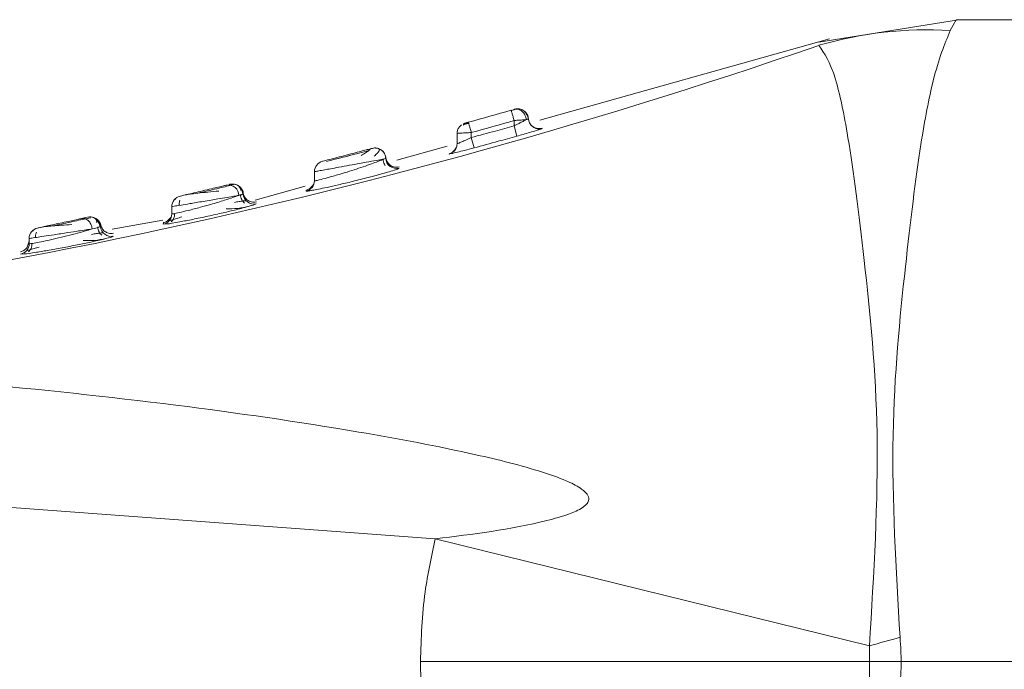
# Model space of a CAD drawing. Header units: millimetres. Extents: x -458 to 1924, y -69 to 431.
# Tile 48 of 49: x 1883 to 1897, y 162 to 171. Entities that reach past the tile are written whole.
import ezdxf

# ---------------------------------------------------------------- set-up
doc = ezdxf.new("R2010")
doc.units = ezdxf.units.MM

# ---------------------------------------------------------------- blocks, each defined once
blk = doc.blocks.new('Drawing View6')
at = {"color": 7, "linetype": 'Continuous', "lineweight": 18}
for p, q in [((303.567, -6.366), (301.61, -6.683)), ((303.535, -6.366), (303.45, -6.518)), ((318.135, -6.366), (303.535, -6.366)), ((301.759, -6.633), (297.694, -7.775)), ((297.296, -7.642), (297.294, -7.635)), ((297.404, -7.618), (297.389, -7.622)), ((296.657, -7.815), (296.651, -7.816)), ((297.335, -7.779), (297.335, -7.854)), ((297.375, -7.999), (297.335, -7.854)), ((297.535, -7.757), (297.533, -7.736)), ((297.54, -7.786), (297.535, -7.757)), ((296.535, -7.963), (296.535, -8.105)), ((296.735, -7.949), (296.735, -8.018)), ((297.726, -7.892), (297.726, -7.888)), ((296.394, -8.141), (295.691, -8.338)), ((296.774, -8.163), (296.735, -8.018)), ((296.527, -8.152), (296.504, -8.192)), ((295.498, -8.326), (295.498, -8.322)), ((294.535, -8.497), (294.535, -8.624)), ((295.722, -8.449), (295.722, -8.449)), ((293.35, -8.674), (293.343, -8.676)), ((293.401, -8.676), (293.36, -8.685)), ((293.425, -8.675), (293.415, -8.673)), ((294.527, -8.673), (294.504, -8.7)), ((293.531, -8.813), (293.528, -8.787)), ((294.404, -8.7), (293.704, -8.897)), ((292.588, -8.873), (292.588, -8.887)), ((292.535, -8.987), (292.535, -9.088)), ((291.322, -9.158), (291.307, -9.161)), ((291.398, -9.142), (291.322, -9.158)), ((292.41, -9.178), (291.697, -9.303)), ((292.416, -9.235), (292.47, -9.23)), ((292.527, -9.137), (292.502, -9.159)), ((290.591, -9.316), (290.589, -9.333)), ((290.501, -9.568), (290.535, -9.47)), ((290.535, -9.434), (290.535, -9.506)), ((290.412, -9.654), (290.465, -9.651)), ((290.412, -9.654), (290.412, -9.654)), ((290.526, -9.557), (290.521, -9.558)), ((281.035, -12.521), (296.23, -13.644)), ((302.317, -15.147), (296.23, -13.644)), ((318.135, -15.366), (302.761, -15.366))]:
    blk.add_line(p, q, dxfattribs=at)
at = {"color": 7, "linetype": 'Continuous', "lineweight": 18, "flags": 128}
for points in [[(297.408, -7.617), (297.377, -7.615), (297.344, -7.621)], [(297.425, -7.62), (297.411, -7.617), (297.408, -7.617)], [(293.415, -8.673), (293.415, -8.673), (293.383, -8.67), (293.35, -8.674)]]:
    blk.add_lwpolyline(points, dxfattribs=at)
at = {"color": 7, "linetype": 'Continuous', "lineweight": 18}
for centre, radius, start, end in [((303.128, -11.94), 5.432, 86.6009, 106.2568), ((275.576, 68.492), 79.595, 273.93236, 289.08957), ((269.85, 88.525), 100, 285.5719, 285.92855), ((269.85, 88.525), 100.15, 285.5719, 285.92855), ((297.685, -7.748), 0.15, 194.7481, 285.8046), ((296.385, -8.105), 0.15, 330.8146, 0.0019), ((296.385, -8.105), 0.15, 284.9032, 330.816), ((294.685, -8.497), 0.15, 104.3579, 180), ((295.685, -8.303), 0.15, 182.1489, 284.2977), ((293.327, -8.829), 0.146, 359.3057, 98.2743), ((293.386, -8.82), 0.15, 3.4841, 59.01), ((294.385, -8.624), 0.15, 283.4111, 359.9939), ((293.685, -8.802), 0.15, 183.5045, 282.8521), ((292.685, -8.987), 0.15, 103.1798, 180), ((292.385, -9.088), 0.15, 281.9743, 359.9931), ((291.386, -9.282), 0.15, 5.1215, 102.4151), ((290.685, -9.434), 0.15, 102.0074, 180), ((291.685, -9.255), 0.15, 185.1453, 281.3663), ((290.385, -9.506), 0.15, 280.4993, 359.9915), ((346.896, -174.17), 165.154, 105.50511, 105.65986)]:
    blk.add_arc(centre, radius, start, end, dxfattribs=at)
for points, knots in [([(303.45, -6.518), (303.37, -6.713), (303.228, -7.058), (303.012, -8.198), (302.816, -9.816), (302.58, -12.195), (302.69, -14.063), (302.746, -15.027)], [0, 0, 0, 0, 0.1900085, 0.3346503, 0.5383376, 0.7615276, 1, 1, 1, 1]), ([(301.608, -6.726), (301.685, -6.835), (301.822, -7.029), (302.044, -8.08), (302.248, -9.7), (302.498, -12.176), (302.379, -14.133), (302.317, -15.147)], [0, 0, 0, 0, 0.190167, 0.336225, 0.540876, 0.762002, 1, 1, 1, 1]), ([(297.366, -7.619), (297.362, -7.62), (297.353, -7.622), (297.334, -7.628), (297.313, -7.634), (297.297, -7.638), (297.29, -7.64)], [0, 0, 0, 0, 0.251224, 0.501428, 0.75086, 1, 1, 1, 1]), ([(297.335, -7.779), (297.33, -7.76), (297.319, -7.723), (297.305, -7.676), (297.297, -7.647), (297.296, -7.643), (297.296, -7.642)], [0, 0, 0, 0, 0.296345, 0.592689, 0.889034, 1, 1, 1, 1]), ([(297.504, -7.767), (297.503, -7.757), (297.5, -7.736), (297.488, -7.705), (297.471, -7.675), (297.447, -7.65), (297.42, -7.631), (297.39, -7.621), (297.362, -7.618), (297.344, -7.621), (297.336, -7.623)], [0, 0, 0, 0, 0.113772, 0.23665, 0.366446, 0.500001, 0.633555, 0.763351, 0.886228, 1, 1, 1, 1]), ([(297.343, -7.621), (297.343, -7.621), (297.342, -7.621), (297.338, -7.622), (297.336, -7.623)], [0, 0, 0, 0, 0.363513, 1, 1, 1, 1]), ([(297.407, -7.617), (297.396, -7.615), (297.38, -7.614), (297.364, -7.617), (297.358, -7.618)], [0, 0, 0, 0, 0.6702563, 1, 1, 1, 1]), ([(297.511, -7.7), (297.506, -7.689), (297.497, -7.668), (297.473, -7.643), (297.442, -7.624), (297.419, -7.619), (297.407, -7.617)], [0, 0, 0, 0, 0.251486, 0.506835, 0.758642, 1, 1, 1, 1]), ([(297.535, -7.757), (297.534, -7.746), (297.532, -7.725), (297.519, -7.694), (297.499, -7.666), (297.482, -7.648), (297.471, -7.642), (297.47, -7.642)], [0, 0, 0, 0, 0.224167, 0.466014, 0.721273, 0.983806, 1, 1, 1, 1]), ([(297.533, -7.76), (297.532, -7.75), (297.53, -7.729), (297.518, -7.697), (297.499, -7.667), (297.481, -7.652), (297.471, -7.644)], [0, 0, 0, 0, 0.227072, 0.472713, 0.732507, 1, 1, 1, 1]), ([(297.536, -7.758), (297.535, -7.748), (297.532, -7.726), (297.52, -7.695), (297.5, -7.665), (297.482, -7.65), (297.473, -7.643)], [0, 0, 0, 0, 0.227377, 0.473105, 0.732776, 1, 1, 1, 1]), ([(296.535, -7.963), (296.537, -7.946), (296.54, -7.914), (296.563, -7.87), (296.587, -7.85), (296.599, -7.841)], [0, 0, 0, 0, 0.340583, 0.681166, 1, 1, 1, 1]), ([(296.588, -7.849), (296.582, -7.853), (296.575, -7.859), (296.574, -7.864), (296.574, -7.864)], [0, 0, 0, 0, 0.893246, 1, 1, 1, 1]), ([(296.692, -7.818), (296.688, -7.819), (296.677, -7.822), (296.659, -7.828), (296.638, -7.834), (296.626, -7.838), (296.62, -7.839)], [0, 0, 0, 0, 0.141934, 0.424267, 0.710157, 1, 1, 1, 1]), ([(296.629, -7.846), (296.629, -7.846), (296.624, -7.841), (296.625, -7.835), (296.628, -7.828), (296.632, -7.825), (296.634, -7.824)], [0, 0, 0, 0, 0.000895, 0.594737, 0.877101, 1, 1, 1, 1]), ([(296.632, -7.822), (296.632, -7.822), (296.633, -7.821), (296.637, -7.82), (296.643, -7.819), (296.648, -7.817), (296.651, -7.816)], [0, 0, 0, 0, 0.245539, 0.496975, 0.748481, 1, 1, 1, 1]), ([(296.695, -7.804), (296.691, -7.805), (296.683, -7.807), (296.672, -7.811), (296.663, -7.813), (296.658, -7.814), (296.657, -7.815)], [0, 0, 0, 0, 0.2919936, 0.5840146, 0.8759127, 1, 1, 1, 1]), ([(296.735, -8.018), (296.847, -7.988), (297.048, -7.934), (297.247, -7.879), (297.335, -7.854)], [0, 0, 0, 0, 0.561955, 1, 1, 1, 1]), ([(297.335, -7.854), (297.355, -7.845), (297.382, -7.832), (297.41, -7.818), (297.436, -7.804), (297.471, -7.786), (297.494, -7.773), (297.504, -7.767)], [0, 0, 0, 0, 0.305723, 0.398769, 0.451662, 0.748461, 1, 1, 1, 1]), ([(297.535, -7.757), (297.534, -7.757), (297.53, -7.759), (297.512, -7.765), (297.504, -7.767)], [0, 0, 0, 0, 0.542875, 1, 1, 1, 1]), ([(297.727, -7.887), (297.717, -7.889), (297.696, -7.894), (297.663, -7.893), (297.629, -7.884), (297.597, -7.866), (297.57, -7.842), (297.551, -7.813), (297.539, -7.782), (297.536, -7.76), (297.535, -7.75)], [0, 0, 0, 0, 0.113729, 0.236596, 0.366411, 0.5, 0.633589, 0.763404, 0.886271, 1, 1, 1, 1]), ([(296.774, -8.163), (296.887, -8.133), (297.087, -8.078), (297.287, -8.023), (297.375, -7.999)], [0, 0, 0, 0, 0.5619577, 1, 1, 1, 1]), ([(297.375, -7.999), (297.404, -7.991), (297.467, -7.973), (297.56, -7.946), (297.642, -7.921), (297.677, -7.91), (297.693, -7.905)], [0, 0, 0, 0, 0.224032, 0.47715, 0.767875, 1, 1, 1, 1]), ([(297.693, -7.905), (297.703, -7.901), (297.722, -7.895), (297.725, -7.893), (297.726, -7.892)], [0, 0, 0, 0, 0.540255, 1, 1, 1, 1]), ([(296.535, -8.105), (296.539, -8.104), (296.546, -8.102), (296.597, -8.081), (296.662, -8.053), (296.709, -8.031), (296.735, -8.018)], [0, 0, 0, 0, 0.263307, 0.526186, 0.737432, 1, 1, 1, 1]), ([(295.347, -8.17), (295.346, -8.17), (295.343, -8.171), (295.317, -8.178), (295.265, -8.191), (295.183, -8.213), (295.075, -8.241), (294.946, -8.275), (294.803, -8.311), (294.703, -8.337), (294.655, -8.349), (294.65, -8.351), (294.648, -8.351)], [0, 0, 0, 0, 0.058992, 0.132132, 0.227579, 0.317583, 0.425083, 0.546249, 0.671117, 0.835444, 0.918174, 1, 1, 1, 1]), ([(295.298, -8.201), (295.254, -8.212), (295.167, -8.235), (295.002, -8.278), (294.837, -8.321), (294.75, -8.343), (294.706, -8.354)], [0, 0, 0, 0, 0.2501179, 0.4998676, 0.7496869, 1, 1, 1, 1]), ([(295.026, -8.272), (295.006, -8.277), (294.946, -8.293), (294.881, -8.309), (294.845, -8.319), (294.844, -8.319)], [0, 0, 0, 0, 0.327879, 0.983639, 1, 1, 1, 1]), ([(295.318, -8.179), (295.319, -8.18), (295.32, -8.181), (295.298, -8.2), (295.256, -8.23), (295.212, -8.257), (295.19, -8.27)], [0, 0, 0, 0, 0.146595, 0.418542, 0.704286, 1, 1, 1, 1]), ([(295.401, -8.167), (295.395, -8.166), (295.377, -8.163), (295.359, -8.167), (295.347, -8.17)], [0, 0, 0, 0, 0.3226583, 1, 1, 1, 1]), ([(295.535, -8.309), (295.534, -8.299), (295.532, -8.278), (295.52, -8.247), (295.501, -8.218), (295.475, -8.193), (295.444, -8.175), (295.411, -8.166), (295.378, -8.163), (295.357, -8.168), (295.347, -8.17)], [0, 0, 0, 0, 0.113949, 0.236874, 0.366604, 0.500024, 0.633441, 0.763161, 0.88607, 1, 1, 1, 1]), ([(295.372, -8.28), (295.389, -8.265), (295.421, -8.235), (295.445, -8.203), (295.448, -8.18), (295.429, -8.172), (295.419, -8.169)], [0, 0, 0, 0, 0.262674, 0.517112, 0.763157, 1, 1, 1, 1]), ([(295.535, -8.309), (295.534, -8.297), (295.531, -8.273), (295.517, -8.241), (295.498, -8.214), (295.475, -8.194), (295.449, -8.178), (295.424, -8.168), (295.407, -8.167), (295.401, -8.167)], [0, 0, 0, 0, 0.172319, 0.335832, 0.487189, 0.624684, 0.764195, 0.917477, 1, 1, 1, 1]), ([(296.504, -8.192), (296.492, -8.205), (296.47, -8.23), (296.438, -8.241), (296.423, -8.246)], [0, 0, 0, 0, 0.5139759, 1, 1, 1, 1]), ([(296.424, -8.25), (296.43, -8.249), (296.443, -8.247), (296.531, -8.226), (296.645, -8.198), (296.728, -8.175), (296.774, -8.163)], [0, 0, 0, 0, 0.27039, 0.535775, 0.744539, 1, 1, 1, 1]), ([(296.424, -8.246), (296.424, -8.246), (296.424, -8.245), (296.424, -8.248), (296.424, -8.25)], [0, 0, 0, 0, 0.101099, 1, 1, 1, 1]), ([(295.027, -8.408), (294.975, -8.417), (294.882, -8.434), (294.765, -8.455), (294.67, -8.472), (294.595, -8.486), (294.544, -8.495), (294.538, -8.496), (294.535, -8.497)], [0, 0, 0, 0, 0.1995798, 0.3652936, 0.498599, 0.6720584, 0.8390943, 1, 1, 1, 1]), ([(294.715, -8.583), (294.769, -8.568), (294.855, -8.544), (294.998, -8.5), (295.125, -8.461), (295.207, -8.432), (295.249, -8.418)], [0, 0, 0, 0, 0.333752, 0.532321, 0.764602, 1, 1, 1, 1]), ([(295.403, -8.339), (295.357, -8.348), (295.286, -8.36), (295.154, -8.385), (295.074, -8.399), (295.027, -8.408)], [0, 0, 0, 0, 0.428991, 0.663105, 1, 1, 1, 1]), ([(295.249, -8.418), (295.287, -8.404), (295.361, -8.378), (295.445, -8.347), (295.487, -8.329), (295.502, -8.321), (295.504, -8.32)], [0, 0, 0, 0, 0.3440628, 0.6694042, 0.9558208, 1, 1, 1, 1]), ([(295.504, -8.32), (295.5, -8.321), (295.477, -8.326), (295.436, -8.333), (295.403, -8.339)], [0, 0, 0, 0, 0.169108, 1, 1, 1, 1]), ([(295.494, -8.323), (295.503, -8.321), (295.53, -8.317), (295.533, -8.312), (295.535, -8.309)], [0, 0, 0, 0, 0.3270603, 1, 1, 1, 1]), ([(295.529, -8.413), (295.524, -8.407), (295.513, -8.39), (295.501, -8.359), (295.498, -8.334), (295.497, -8.322)], [0, 0, 0, 0, 0.245345, 0.613471, 1, 1, 1, 1]), ([(295.724, -8.43), (295.714, -8.432), (295.693, -8.436), (295.66, -8.434), (295.626, -8.424), (295.595, -8.406), (295.569, -8.381), (295.55, -8.352), (295.538, -8.321), (295.536, -8.3), (295.535, -8.289)], [0, 0, 0, 0, 0.113819, 0.236706, 0.36648, 0.499995, 0.633511, 0.763288, 0.886178, 1, 1, 1, 1]), ([(294.483, -8.762), (294.491, -8.761), (294.514, -8.757), (294.593, -8.742), (294.713, -8.717), (294.877, -8.68), (295.08, -8.633), (295.297, -8.578), (295.459, -8.534), (295.521, -8.516), (295.533, -8.512)], [0, 0, 0, 0, 0.050032, 0.160302, 0.284606, 0.424884, 0.585578, 0.767589, 0.952601, 1, 1, 1, 1]), ([(295.533, -8.512), (295.568, -8.502), (295.644, -8.48), (295.708, -8.458), (295.718, -8.452), (295.722, -8.449)], [0, 0, 0, 0, 0.303956, 0.674934, 1, 1, 1, 1]), ([(293.306, -8.685), (293.292, -8.688), (293.261, -8.696), (293.188, -8.713), (293.088, -8.737), (292.966, -8.766), (292.842, -8.796), (292.738, -8.82), (292.665, -8.837), (292.655, -8.84), (292.651, -8.841)], [0, 0, 0, 0, 0.084422, 0.185892, 0.306091, 0.441556, 0.582282, 0.721931, 0.861634, 1, 1, 1, 1]), ([(293.368, -8.687), (293.342, -8.693), (293.289, -8.706), (293.169, -8.735), (293.035, -8.767), (292.945, -8.788), (292.9, -8.799)], [0, 0, 0, 0, 0.250541, 0.500592, 0.750325, 1, 1, 1, 1]), ([(293.505, -8.759), (293.501, -8.748), (293.495, -8.727), (293.474, -8.701), (293.447, -8.681), (293.424, -8.675), (293.413, -8.672)], [0, 0, 0, 0, 0.254767, 0.51001, 0.760167, 1, 1, 1, 1]), ([(293.535, -8.811), (293.534, -8.801), (293.532, -8.78), (293.52, -8.75), (293.501, -8.722), (293.481, -8.703), (293.467, -8.695), (293.464, -8.693)], [0, 0, 0, 0, 0.208612, 0.432812, 0.668758, 0.911047, 1, 1, 1, 1]), ([(294.535, -8.624), (294.538, -8.625), (294.545, -8.625), (294.603, -8.613), (294.674, -8.594), (294.715, -8.583)], [0, 0, 0, 0, 0.297033, 0.598243, 1, 1, 1, 1]), ([(294.535, -8.611), (294.535, -8.61), (294.535, -8.605), (294.535, -8.616), (294.535, -8.624)], [0, 0, 0, 0, 0.151701, 1, 1, 1, 1]), ([(292.535, -9.088), (292.541, -9.088), (292.552, -9.089), (292.638, -9.072), (292.768, -9.04), (292.923, -9.001), (293.1, -8.951), (293.262, -8.903), (293.395, -8.859), (293.448, -8.84), (293.473, -8.831)], [0, 0, 0, 0, 0.124797, 0.252599, 0.375406, 0.514472, 0.62662, 0.782775, 0.897235, 1, 1, 1, 1]), ([(293.473, -8.831), (293.451, -8.834), (293.408, -8.842), (293.308, -8.858), (293.197, -8.877), (293.082, -8.896), (292.946, -8.919), (292.794, -8.944), (292.652, -8.968), (292.554, -8.983), (292.541, -8.986), (292.535, -8.987)], [0, 0, 0, 0, 0.0887287, 0.1828636, 0.2931615, 0.3657798, 0.4509416, 0.602861, 0.7215481, 0.8644088, 1, 1, 1, 1]), ([(293.193, -8.769), (293.142, -8.774), (293.043, -8.783), (292.9, -8.799), (292.785, -8.812), (292.745, -8.819), (292.726, -8.823)], [0, 0, 0, 0, 0.271538, 0.53076, 0.774622, 1, 1, 1, 1]), ([(293.531, -8.818), (293.531, -8.808), (293.529, -8.786), (293.518, -8.755), (293.499, -8.725), (293.482, -8.71), (293.473, -8.702)], [0, 0, 0, 0, 0.227777, 0.473586, 0.73308, 1, 1, 1, 1]), ([(293.535, -8.811), (293.532, -8.812), (293.527, -8.815), (293.491, -8.826), (293.473, -8.831)], [0, 0, 0, 0, 0.50105, 1, 1, 1, 1]), ([(293.538, -8.812), (293.537, -8.802), (293.535, -8.781), (293.523, -8.75), (293.504, -8.721), (293.486, -8.706), (293.477, -8.699)], [0, 0, 0, 0, 0.228533, 0.47452, 0.733693, 1, 1, 1, 1]), ([(293.554, -8.938), (293.547, -8.931), (293.532, -8.917), (293.514, -8.889), (293.501, -8.856), (293.499, -8.832), (293.497, -8.819)], [0, 0, 0, 0, 0.220725, 0.463544, 0.725232, 1, 1, 1, 1]), ([(293.721, -8.92), (293.709, -8.922), (293.685, -8.926), (293.651, -8.922), (293.621, -8.911), (293.595, -8.896), (293.573, -8.875), (293.554, -8.849), (293.54, -8.818), (293.537, -8.794), (293.535, -8.782)], [0, 0, 0, 0, 0.136997, 0.267593, 0.389104, 0.5, 0.610896, 0.732406, 0.863003, 1, 1, 1, 1]), ([(294.503, -8.702), (294.491, -8.714), (294.467, -8.739), (294.435, -8.75), (294.419, -8.755)], [0, 0, 0, 0, 0.5145324, 1, 1, 1, 1]), ([(294.42, -8.757), (294.42, -8.756), (294.42, -8.751), (294.42, -8.761), (294.42, -8.77)], [0, 0, 0, 0, 0.15686, 1, 1, 1, 1]), ([(294.42, -8.77), (294.422, -8.771), (294.427, -8.772), (294.466, -8.765), (294.483, -8.762)], [0, 0, 0, 0, 0.566339, 1, 1, 1, 1]), ([(292.649, -8.898), (292.646, -8.907), (292.641, -8.926), (292.638, -8.95), (292.64, -8.965), (292.641, -8.969)], [0, 0, 0, 0, 0.400761, 0.841164, 1, 1, 1, 1]), ([(293.575, -8.905), (293.572, -8.904), (293.566, -8.903), (293.532, -8.907), (293.482, -8.916), (293.435, -8.924), (293.412, -8.929)], [0, 0, 0, 0, 0.233233, 0.489274, 0.744731, 1, 1, 1, 1]), ([(293.607, -8.985), (293.641, -8.976), (293.705, -8.957), (293.714, -8.951), (293.718, -8.948)], [0, 0, 0, 0, 0.52613, 1, 1, 1, 1]), ([(292.47, -9.23), (292.472, -9.23), (292.492, -9.229), (292.625, -9.205), (292.825, -9.167), (293.04, -9.122), (293.253, -9.074), (293.448, -9.028), (293.571, -8.996), (293.606, -8.986), (293.607, -8.985)], [0, 0, 0, 0, 0.0199517, 0.2179364, 0.3699194, 0.5248435, 0.6790884, 0.8242428, 0.9946318, 1, 1, 1, 1]), ([(292.573, -9.083), (292.573, -9.095), (292.573, -9.119), (292.562, -9.153), (292.547, -9.18), (292.534, -9.194), (292.527, -9.201)], [0, 0, 0, 0, 0.274649, 0.536275, 0.779121, 1, 1, 1, 1]), ([(292.535, -9.069), (292.535, -9.068), (292.535, -9.06), (292.535, -9.076), (292.535, -9.088)], [0, 0, 0, 0, 0.1708, 1, 1, 1, 1]), ([(293.296, -9.02), (293.352, -9.019), (293.468, -9.016), (293.569, -8.993), (293.622, -8.982)], [0, 0, 0, 0, 0.475595, 1, 1, 1, 1]), ([(291.27, -9.154), (291.252, -9.158), (291.211, -9.167), (291.128, -9.185), (291.026, -9.207), (290.914, -9.231), (290.808, -9.254), (290.723, -9.272), (290.665, -9.284), (290.657, -9.286), (290.654, -9.287)], [0, 0, 0, 0, 0.093826, 0.204031, 0.329319, 0.463373, 0.598394, 0.732574, 0.866939, 1, 1, 1, 1]), ([(291.131, -9.238), (291.083, -9.242), (290.99, -9.248), (290.863, -9.258), (290.765, -9.266), (290.734, -9.271), (290.718, -9.273)], [0, 0, 0, 0, 0.271039, 0.530067, 0.774035, 1, 1, 1, 1]), ([(291.324, -9.158), (291.294, -9.165), (291.233, -9.178), (291.114, -9.204), (290.987, -9.232), (290.905, -9.249), (290.864, -9.258)], [0, 0, 0, 0, 0.25029, 0.500274, 0.750115, 1, 1, 1, 1]), ([(291.341, -9.138), (291.339, -9.139), (291.331, -9.14), (291.294, -9.148), (291.27, -9.154)], [0, 0, 0, 0, 0.342703, 1, 1, 1, 1]), ([(291.418, -9.3), (291.416, -9.288), (291.413, -9.265), (291.401, -9.234), (291.385, -9.207), (291.367, -9.186), (291.347, -9.169), (291.324, -9.157), (291.297, -9.15), (291.28, -9.152), (291.271, -9.154)], [0, 0, 0, 0, 0.136994, 0.267534, 0.389021, 0.499979, 0.610951, 0.732451, 0.863, 1, 1, 1, 1]), ([(291.415, -9.135), (291.415, -9.134), (291.404, -9.131), (291.383, -9.131), (291.364, -9.134), (291.354, -9.135)], [0, 0, 0, 0, 0.008577, 0.521149, 1, 1, 1, 1]), ([(291.36, -9.134), (291.36, -9.134), (291.362, -9.134), (291.358, -9.134), (291.354, -9.135)], [0, 0, 0, 0, 0.123303, 1, 1, 1, 1]), ([(291.536, -9.268), (291.534, -9.259), (291.531, -9.239), (291.519, -9.21), (291.5, -9.183), (291.476, -9.16), (291.447, -9.143), (291.427, -9.138), (291.417, -9.135)], [0, 0, 0, 0, 0.153521, 0.317853, 0.490275, 0.667046, 0.843817, 1, 1, 1, 1]), ([(291.486, -9.215), (291.483, -9.196), (291.478, -9.169), (291.453, -9.147), (291.433, -9.14), (291.423, -9.136)], [0, 0, 0, 0, 0.512324, 0.756242, 1, 1, 1, 1]), ([(291.539, -9.248), (291.536, -9.239), (291.531, -9.219), (291.515, -9.192), (291.493, -9.166), (291.474, -9.154), (291.464, -9.148)], [0, 0, 0, 0, 0.229725, 0.475987, 0.734654, 1, 1, 1, 1]), ([(291.528, -9.277), (291.527, -9.265), (291.524, -9.242), (291.51, -9.21), (291.492, -9.184), (291.477, -9.17), (291.47, -9.164)], [0, 0, 0, 0, 0.274022, 0.535231, 0.778245, 1, 1, 1, 1]), ([(291.717, -9.36), (291.705, -9.361), (291.683, -9.365), (291.641, -9.359), (291.593, -9.337), (291.559, -9.299), (291.541, -9.26), (291.537, -9.237), (291.536, -9.226)], [0, 0, 0, 0, 0.136954, 0.267626, 0.5, 0.732374, 0.863046, 1, 1, 1, 1]), ([(291.538, -9.249), (291.539, -9.249), (291.54, -9.241), (291.537, -9.256), (291.536, -9.268)], [0, 0, 0, 0, 0.123384, 1, 1, 1, 1]), ([(292.502, -9.159), (292.489, -9.172), (292.465, -9.197), (292.432, -9.207), (292.416, -9.212)], [0, 0, 0, 0, 0.5151039, 1, 1, 1, 1]), ([(292.417, -9.216), (292.417, -9.215), (292.417, -9.207), (292.416, -9.222), (292.416, -9.235)], [0, 0, 0, 0, 0.171118, 1, 1, 1, 1]), ([(292.676, -9.131), (292.65, -9.139), (292.6, -9.155), (292.544, -9.172), (292.507, -9.184), (292.5, -9.187), (292.497, -9.188)], [0, 0, 0, 0, 0.251566, 0.506161, 0.763951, 1, 1, 1, 1]), ([(290.535, -9.506), (290.54, -9.507), (290.549, -9.509), (290.62, -9.497), (290.729, -9.476), (290.869, -9.445), (291.026, -9.408), (291.179, -9.369), (291.316, -9.331), (291.384, -9.31), (291.418, -9.3)], [0, 0, 0, 0, 0.123146, 0.248295, 0.369663, 0.502327, 0.631598, 0.760884, 0.882964, 1, 1, 1, 1]), ([(291.418, -9.3), (291.391, -9.304), (291.335, -9.313), (291.22, -9.33), (291.066, -9.354), (290.892, -9.38), (290.741, -9.403), (290.628, -9.42), (290.55, -9.431), (290.54, -9.433), (290.535, -9.434)], [0, 0, 0, 0, 0.095895, 0.194773, 0.322721, 0.484171, 0.61556, 0.73382, 0.86996, 1, 1, 1, 1]), ([(290.638, -9.344), (290.635, -9.353), (290.628, -9.371), (290.624, -9.397), (290.626, -9.414), (290.626, -9.42)], [0, 0, 0, 0, 0.368878, 0.77311, 1, 1, 1, 1]), ([(291.572, -9.355), (291.569, -9.354), (291.563, -9.353), (291.53, -9.357), (291.481, -9.365), (291.434, -9.372), (291.411, -9.376)], [0, 0, 0, 0, 0.23322, 0.489333, 0.74481, 1, 1, 1, 1]), ([(291.536, -9.268), (291.531, -9.27), (291.521, -9.275), (291.454, -9.291), (291.418, -9.3)], [0, 0, 0, 0, 0.457769, 1, 1, 1, 1]), ([(291.553, -9.389), (291.546, -9.382), (291.531, -9.368), (291.514, -9.34), (291.501, -9.308), (291.499, -9.284), (291.498, -9.271)], [0, 0, 0, 0, 0.221191, 0.464098, 0.72557, 1, 1, 1, 1]), ([(290.465, -9.651), (290.467, -9.651), (290.487, -9.65), (290.617, -9.631), (290.813, -9.598), (291.024, -9.56), (291.236, -9.519), (291.434, -9.477), (291.561, -9.448), (291.598, -9.438), (291.598, -9.438)], [0, 0, 0, 0, 0.019992, 0.217331, 0.368113, 0.521088, 0.674065, 0.821213, 0.996458, 1, 1, 1, 1]), ([(290.573, -9.503), (290.573, -9.515), (290.572, -9.539), (290.562, -9.572), (290.547, -9.599), (290.534, -9.613), (290.527, -9.62)], [0, 0, 0, 0, 0.27435, 0.535778, 0.778703, 1, 1, 1, 1]), ([(290.535, -9.477), (290.535, -9.475), (290.535, -9.464), (290.535, -9.487), (290.535, -9.506)], [0, 0, 0, 0, 0.160859, 1, 1, 1, 1]), ([(291.291, -9.464), (291.345, -9.464), (291.459, -9.465), (291.559, -9.445), (291.611, -9.435)], [0, 0, 0, 0, 0.475525, 1, 1, 1, 1]), ([(291.598, -9.438), (291.633, -9.429), (291.7, -9.411), (291.71, -9.405), (291.715, -9.402)], [0, 0, 0, 0, 0.52937, 1, 1, 1, 1]), ([(290.501, -9.567), (290.488, -9.58), (290.463, -9.605), (290.429, -9.614), (290.412, -9.619)], [0, 0, 0, 0, 0.5156454, 1, 1, 1, 1]), ([(290.674, -9.554), (290.649, -9.561), (290.599, -9.575), (290.545, -9.591), (290.508, -9.601), (290.502, -9.604), (290.499, -9.605)], [0, 0, 0, 0, 0.251879, 0.506566, 0.764276, 1, 1, 1, 1]), ([(296.23, -13.644), (296.756, -13.581), (297.393, -13.503), (298.073, -13.315), (298.254, -13.238), (298.331, -13.18), (298.358, -13.151), (298.374, -13.123), (298.383, -13.092), (298.379, -13.056), (298.358, -13.017), (298.32, -12.976), (298.226, -12.905), (298.028, -12.811), (297.542, -12.641), (296.572, -12.405), (294.857, -12.082), (292.497, -11.743), (289.197, -11.392), (285.344, -11.134), (282.442, -11.085), (281.035, -11.062)], [0, 0, 0, 0, 0.079633, 0.096416, 0.106506, 0.108989, 0.110947, 0.112535, 0.113904, 0.115836, 0.117972, 0.120667, 0.124353, 0.135955, 0.15357, 0.20236, 0.286651, 0.417176, 0.562519, 0.787792, 1, 1, 1, 1]), ([(296.021, -15.366), (296.032, -15.039), (296.052, -14.459), (296.176, -13.892), (296.23, -13.644)], [0, 0, 0, 0, 0.562892, 1, 1, 1, 1]), ([(302.746, -15.027), (302.751, -15.09), (302.76, -15.203), (302.761, -15.316), (302.761, -15.366)], [0, 0, 0, 0, 0.561067, 1, 1, 1, 1]), ([(302.317, -15.147), (302.317, -15.188), (302.317, -15.261), (302.317, -15.334), (302.317, -15.366)], [0, 0, 0, 0, 0.556333, 1, 1, 1, 1]), ([(302.317, -15.366), (301.142, -15.365), (299.046, -15.362), (296.945, -15.365), (296.021, -15.366)], [0, 0, 0, 0, 0.560021, 1, 1, 1, 1]), ([(296.23, -17.088), (296.163, -16.771), (296.043, -16.203), (296.028, -15.623), (296.021, -15.366)], [0, 0, 0, 0, 0.556738, 1, 1, 1, 1]), ([(302.761, -15.366), (302.678, -15.366), (302.53, -15.366), (302.382, -15.366), (302.317, -15.366)], [0, 0, 0, 0, 0.559994, 1, 1, 1, 1]), ([(302.317, -15.366), (302.317, -15.407), (302.317, -15.48), (302.317, -15.553), (302.317, -15.585)], [0, 0, 0, 0, 0.56272, 1, 1, 1, 1]), ([(302.761, -15.366), (302.761, -15.429), (302.759, -15.542), (302.75, -15.655), (302.746, -15.705)], [0, 0, 0, 0, 0.558771, 1, 1, 1, 1])]:
    blk.add_open_spline(points, degree=3, knots=knots, dxfattribs=at)
for points in [[(296.735, -7.949), (296.73, -7.93), (296.719, -7.892), (296.706, -7.844), (296.697, -7.811), (296.695, -7.806), (296.695, -7.804)], [(297.504, -7.767), (297.494, -7.768), (297.474, -7.77), (297.433, -7.773), (297.385, -7.776), (297.352, -7.778), (297.335, -7.779)], [(296.735, -7.949), (296.709, -7.95), (296.656, -7.952), (296.59, -7.956), (296.544, -7.959), (296.538, -7.961), (296.535, -7.963)]]:
    blk.add_open_spline(points, degree=3, dxfattribs=at)

msp = doc.modelspace()

# ---------------------------------------------------------------- block references
at = {"color": 7, "linetype": 'Continuous', "lineweight": 18}
msp.add_blockref('Drawing View6', (1592.519, 177.474), dxfattribs=at)

doc.saveas('drawing.dxf')
